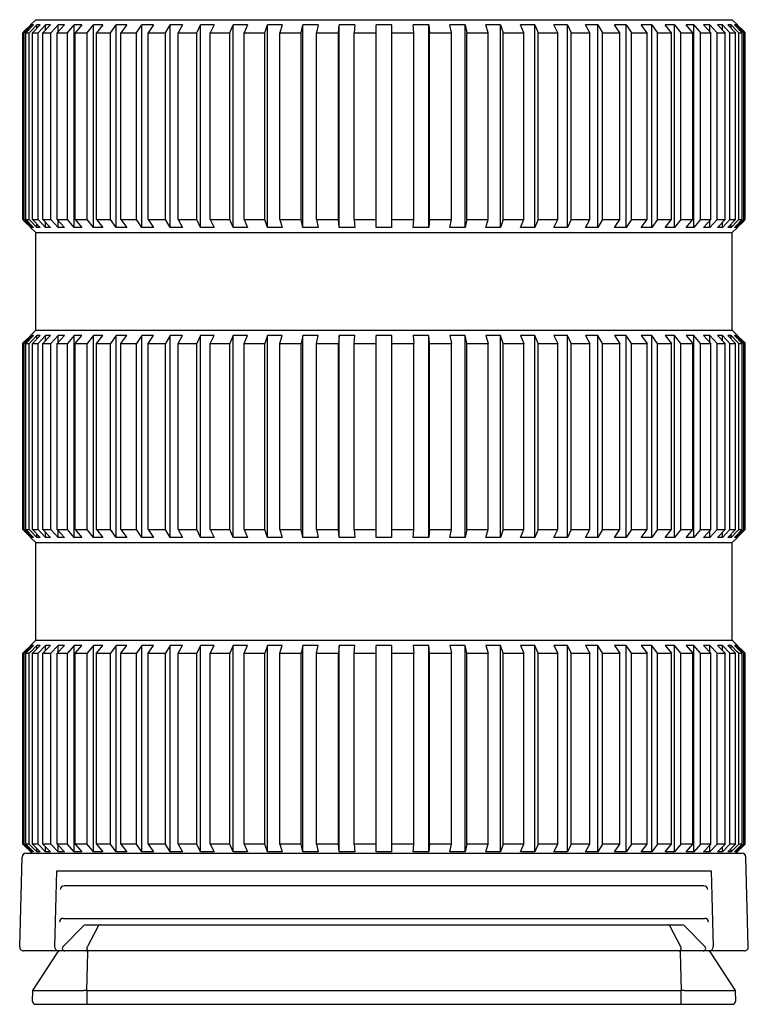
# Model space of a CAD drawing. Header units: millimetres. Extents: x 55 to 506, y 15 to 401.
# Tile 5 of 18: x 92 to 148, y 325 to 401. Entities that reach past the tile are written whole.
import ezdxf

# ---------------------------------------------------------------- set-up
doc = ezdxf.new("R2010")
doc.units = ezdxf.units.MM
doc.header["$LTSCALE"] = 32.67
doc.layers.add('00_COMPONENTS', color=7, linetype='CONTINUOUS')

msp = doc.modelspace()

# ---------------------------------------------------------------- linework, layer by layer
at = {"layer": '00_COMPONENTS', "color": 7}
for p, q in [((93.676, 400.762), (93.276, 400.362)), ((93.676, 400.762), (147.176, 400.762)), ((147.176, 400.762), (147.576, 400.362)), ((93.282, 400.362), (92.789, 399.869)), ((92.871, 399.862), (93.368, 400.362)), ((93.494, 400.362), (92.897, 399.762)), ((93.282, 400.362), (93.276, 400.362)), ((93.286, 399.887), (93.751, 400.362)), ((93.368, 400.236), (93.368, 400.362)), ((93.494, 400.362), (93.368, 400.362)), ((94, 400.362), (93.413, 399.762)), ((93.751, 400.107), (93.751, 400.362)), ((94, 400.362), (93.751, 400.362)), ((93.854, 399.762), (94.425, 400.362)), ((94.796, 400.362), (94.225, 399.762)), ((94.425, 399.972), (94.425, 400.362)), ((94.796, 400.362), (94.425, 400.362)), ((94.837, 399.762), (95.385, 400.362)), ((95.873, 400.362), (95.325, 399.762)), ((95.385, 399.828), (95.385, 400.362)), ((95.873, 400.362), (95.385, 400.362)), ((96.099, 399.762), (96.619, 400.362)), ((96.619, 384.812), (96.619, 400.362)), ((97.219, 400.362), (96.619, 400.362)), ((97.219, 400.362), (96.699, 399.762)), ((97.628, 399.762), (98.113, 400.362)), ((98.113, 384.812), (98.113, 400.362)), ((98.819, 400.362), (98.113, 400.362)), ((98.819, 400.362), (98.333, 399.762)), ((99.407, 399.762), (99.853, 400.362)), ((99.853, 384.812), (99.853, 400.362)), ((100.656, 400.362), (99.853, 400.362)), ((100.656, 400.362), (100.21, 399.762)), ((101.416, 399.762), (101.817, 400.362)), ((101.817, 384.812), (101.817, 400.362)), ((102.709, 400.362), (101.817, 400.362)), ((102.709, 400.362), (102.307, 399.762)), ((103.633, 399.762), (103.986, 400.362)), ((103.986, 384.812), (103.986, 400.362)), ((104.956, 400.362), (103.986, 400.362)), ((104.956, 400.362), (104.604, 399.762)), ((106.034, 399.762), (106.334, 400.362)), ((106.334, 384.812), (106.334, 400.362)), ((107.373, 400.362), (106.334, 400.362)), ((107.373, 400.362), (107.073, 399.762)), ((108.593, 399.762), (108.837, 400.362)), ((108.837, 384.812), (108.837, 400.362)), ((109.933, 400.362), (108.837, 400.362)), ((109.933, 400.362), (109.689, 399.762)), ((111.282, 399.762), (111.467, 400.362)), ((111.467, 384.812), (111.467, 400.362)), ((112.608, 400.362), (111.467, 400.362)), ((112.608, 400.362), (112.423, 399.762)), ((114.07, 399.762), (114.195, 400.362)), ((114.195, 384.812), (114.195, 400.362)), ((115.369, 400.362), (114.195, 400.362)), ((115.369, 400.362), (115.244, 399.762)), ((116.929, 399.762), (116.992, 400.362)), ((116.992, 384.812), (116.992, 400.362)), ((118.185, 400.362), (116.992, 400.362)), ((118.185, 400.362), (118.122, 399.762)), ((119.826, 384.812), (119.826, 400.362)), ((121.026, 400.362), (119.826, 400.362)), ((121.026, 384.812), (121.026, 400.362)), ((123.859, 400.362), (122.666, 400.362)), ((122.729, 399.762), (122.666, 400.362)), ((123.859, 384.812), (123.859, 400.362)), ((123.859, 400.362), (123.922, 399.762)), ((126.656, 400.362), (125.482, 400.362)), ((125.607, 399.762), (125.482, 400.362)), ((126.656, 384.812), (126.656, 400.362)), ((126.656, 400.362), (126.781, 399.762)), ((129.384, 400.362), (128.243, 400.362)), ((128.428, 399.762), (128.243, 400.362)), ((129.384, 384.812), (129.384, 400.362)), ((129.384, 400.362), (129.569, 399.762)), ((132.014, 400.362), (130.918, 400.362)), ((131.162, 399.762), (130.918, 400.362)), ((132.014, 384.812), (132.014, 400.362)), ((132.014, 400.362), (132.258, 399.762)), ((134.517, 400.362), (133.478, 400.362)), ((133.778, 399.762), (133.478, 400.362)), ((134.517, 384.812), (134.517, 400.362)), ((134.517, 400.362), (134.817, 399.762)), ((136.865, 400.362), (135.895, 400.362)), ((136.247, 399.762), (135.895, 400.362)), ((136.865, 384.812), (136.865, 400.362)), ((136.865, 400.362), (137.218, 399.762)), ((139.034, 400.362), (138.142, 400.362)), ((138.544, 399.762), (138.142, 400.362)), ((139.034, 384.812), (139.034, 400.362)), ((139.034, 400.362), (139.435, 399.762)), ((140.998, 400.362), (140.195, 400.362)), ((140.641, 399.762), (140.195, 400.362)), ((140.998, 384.812), (140.998, 400.362)), ((140.998, 400.362), (141.444, 399.762)), ((142.738, 400.362), (142.032, 400.362)), ((142.518, 399.762), (142.032, 400.362)), ((142.738, 384.812), (142.738, 400.362)), ((142.738, 400.362), (143.223, 399.762)), ((144.232, 400.362), (143.632, 400.362)), ((144.152, 399.762), (143.632, 400.362)), ((144.232, 384.812), (144.232, 400.362)), ((144.232, 400.362), (144.752, 399.762)), ((145.466, 400.362), (144.978, 400.362)), ((145.526, 399.762), (144.978, 400.362)), ((145.466, 399.828), (145.466, 400.362)), ((145.466, 400.362), (146.015, 399.762)), ((146.426, 400.362), (146.055, 400.362)), ((146.626, 399.762), (146.055, 400.362)), ((146.426, 399.972), (146.426, 400.362)), ((146.426, 400.362), (146.997, 399.762)), ((147.1, 400.362), (146.851, 400.362)), ((147.438, 399.762), (146.851, 400.362)), ((147.1, 400.107), (147.1, 400.362)), ((147.1, 400.362), (147.565, 399.887)), ((147.483, 400.362), (147.357, 400.362)), ((147.954, 399.762), (147.357, 400.362)), ((147.483, 400.236), (147.483, 400.362)), ((147.483, 400.362), (147.98, 399.862)), ((147.576, 400.362), (147.569, 400.362)), ((148.062, 399.869), (147.569, 400.362)), ((92.789, 399.869), (92.682, 399.762)), ((92.682, 385.412), (92.682, 399.762)), ((92.682, 399.762), (92.771, 399.762)), ((92.771, 399.762), (92.871, 399.862)), ((92.771, 385.412), (92.771, 399.762)), ((92.897, 385.412), (92.897, 399.762)), ((92.897, 399.762), (93.164, 399.762)), ((93.164, 399.762), (93.286, 399.887)), ((93.164, 385.412), (93.164, 399.762)), ((93.413, 385.412), (93.413, 399.762)), ((93.413, 399.762), (93.854, 399.762)), ((93.854, 385.412), (93.854, 399.762)), ((94.225, 385.412), (94.225, 399.762)), ((94.225, 399.762), (94.837, 399.762)), ((94.837, 385.412), (94.837, 399.762)), ((95.325, 385.412), (95.325, 399.762)), ((95.325, 399.762), (96.099, 399.762)), ((96.099, 385.412), (96.099, 399.762)), ((96.699, 385.412), (96.699, 399.762)), ((96.699, 399.762), (97.628, 399.762)), ((97.628, 385.412), (97.628, 399.762)), ((98.333, 385.412), (98.333, 399.762)), ((98.333, 399.762), (99.407, 399.762)), ((99.407, 385.412), (99.407, 399.762)), ((100.21, 385.412), (100.21, 399.762)), ((100.21, 399.762), (101.416, 399.762)), ((101.416, 385.412), (101.416, 399.762)), ((102.307, 385.412), (102.307, 399.762)), ((102.307, 399.762), (103.633, 399.762)), ((103.633, 385.412), (103.633, 399.762)), ((104.604, 385.412), (104.604, 399.762)), ((104.604, 399.762), (106.034, 399.762)), ((106.034, 385.412), (106.034, 399.762)), ((107.073, 385.412), (107.073, 399.762)), ((107.073, 399.762), (108.593, 399.762)), ((108.593, 385.412), (108.593, 399.762)), ((109.689, 385.412), (109.689, 399.762)), ((109.689, 399.762), (111.282, 399.762)), ((111.282, 385.412), (111.282, 399.762)), ((112.423, 385.412), (112.423, 399.762)), ((112.423, 399.762), (114.07, 399.762)), ((114.07, 385.412), (114.07, 399.762)), ((115.244, 385.412), (115.244, 399.762)), ((115.244, 399.762), (116.929, 399.762)), ((116.929, 385.412), (116.929, 399.762)), ((118.122, 385.412), (118.122, 399.762)), ((118.122, 399.762), (119.826, 399.762)), ((121.026, 399.762), (122.729, 399.762)), ((122.729, 385.412), (122.729, 399.762)), ((123.922, 385.412), (123.922, 399.762)), ((123.922, 399.762), (125.607, 399.762)), ((125.607, 385.412), (125.607, 399.762)), ((126.781, 385.412), (126.781, 399.762)), ((126.781, 399.762), (128.428, 399.762)), ((128.428, 385.412), (128.428, 399.762)), ((129.569, 385.412), (129.569, 399.762)), ((129.569, 399.762), (131.162, 399.762)), ((131.162, 385.412), (131.162, 399.762)), ((132.258, 385.412), (132.258, 399.762)), ((132.258, 399.762), (133.778, 399.762)), ((133.778, 385.412), (133.778, 399.762)), ((134.817, 385.412), (134.817, 399.762)), ((134.817, 399.762), (136.247, 399.762)), ((136.247, 385.412), (136.247, 399.762)), ((137.218, 385.412), (137.218, 399.762)), ((137.218, 399.762), (138.544, 399.762)), ((138.544, 385.412), (138.544, 399.762)), ((139.435, 385.412), (139.435, 399.762)), ((139.435, 399.762), (140.641, 399.762)), ((140.641, 385.412), (140.641, 399.762)), ((141.444, 385.412), (141.444, 399.762)), ((141.444, 399.762), (142.518, 399.762)), ((142.518, 385.412), (142.518, 399.762)), ((143.223, 385.412), (143.223, 399.762)), ((143.223, 399.762), (144.152, 399.762)), ((144.152, 385.412), (144.152, 399.762)), ((144.752, 385.412), (144.752, 399.762)), ((144.752, 399.762), (145.526, 399.762)), ((145.526, 385.412), (145.526, 399.762)), ((146.015, 385.412), (146.015, 399.762)), ((146.015, 399.762), (146.626, 399.762)), ((146.626, 385.412), (146.626, 399.762)), ((146.997, 385.412), (146.997, 399.762)), ((146.997, 399.762), (147.438, 399.762)), ((147.438, 385.412), (147.438, 399.762)), ((147.565, 399.887), (147.688, 399.762)), ((147.688, 385.412), (147.688, 399.762)), ((147.688, 399.762), (147.954, 399.762)), ((147.954, 385.412), (147.954, 399.762)), ((147.98, 399.862), (148.08, 399.762)), ((148.169, 399.762), (148.062, 399.869)), ((148.08, 385.412), (148.08, 399.762)), ((148.08, 399.762), (148.169, 399.762)), ((148.169, 385.412), (148.169, 399.762)), ((92.682, 385.412), (92.789, 385.305)), ((92.682, 385.412), (92.771, 385.412)), ((92.871, 385.312), (92.771, 385.412)), ((92.789, 385.305), (93.282, 384.812)), ((93.368, 384.812), (92.871, 385.312)), ((92.897, 385.412), (93.164, 385.412)), ((92.897, 385.412), (93.494, 384.812)), ((93.286, 385.287), (93.164, 385.412)), ((93.676, 384.412), (93.276, 384.812)), ((93.282, 384.812), (93.276, 384.812)), ((93.751, 384.812), (93.286, 385.287)), ((93.368, 384.812), (93.368, 384.938)), ((93.494, 384.812), (93.368, 384.812)), ((93.413, 385.412), (93.854, 385.412)), ((93.413, 385.412), (94, 384.812)), ((93.751, 384.812), (93.751, 385.067)), ((94, 384.812), (93.751, 384.812)), ((94.425, 384.812), (93.854, 385.412)), ((94.225, 385.412), (94.837, 385.412)), ((94.225, 385.412), (94.796, 384.812)), ((94.425, 384.812), (94.425, 385.202)), ((94.796, 384.812), (94.425, 384.812)), ((95.385, 384.812), (94.837, 385.412)), ((95.325, 385.412), (96.099, 385.412)), ((95.325, 385.412), (95.873, 384.812)), ((95.385, 384.812), (95.385, 385.346)), ((95.873, 384.812), (95.385, 384.812)), ((96.619, 384.812), (96.099, 385.412)), ((97.219, 384.812), (96.619, 384.812)), ((96.699, 385.412), (97.628, 385.412)), ((96.699, 385.412), (97.219, 384.812)), ((98.113, 384.812), (97.628, 385.412)), ((98.819, 384.812), (98.113, 384.812)), ((98.333, 385.412), (99.407, 385.412)), ((98.333, 385.412), (98.819, 384.812)), ((99.853, 384.812), (99.407, 385.412)), ((100.656, 384.812), (99.853, 384.812)), ((100.21, 385.412), (101.416, 385.412)), ((100.21, 385.412), (100.656, 384.812)), ((101.817, 384.812), (101.416, 385.412)), ((102.709, 384.812), (101.817, 384.812)), ((102.307, 385.412), (103.633, 385.412)), ((102.307, 385.412), (102.709, 384.812)), ((103.986, 384.812), (103.633, 385.412)), ((104.956, 384.812), (103.986, 384.812)), ((104.604, 385.412), (106.034, 385.412)), ((104.604, 385.412), (104.956, 384.812)), ((106.334, 384.812), (106.034, 385.412)), ((107.373, 384.812), (106.334, 384.812)), ((107.073, 385.412), (108.593, 385.412)), ((107.073, 385.412), (107.373, 384.812)), ((108.837, 384.812), (108.593, 385.412)), ((109.933, 384.812), (108.837, 384.812)), ((109.689, 385.412), (111.282, 385.412)), ((109.689, 385.412), (109.933, 384.812)), ((111.467, 384.812), (111.282, 385.412)), ((112.608, 384.812), (111.467, 384.812)), ((112.423, 385.412), (114.07, 385.412)), ((112.423, 385.412), (112.608, 384.812)), ((114.195, 384.812), (114.07, 385.412)), ((115.369, 384.812), (114.195, 384.812)), ((115.244, 385.412), (116.929, 385.412)), ((115.244, 385.412), (115.369, 384.812)), ((116.992, 384.812), (116.929, 385.412)), ((118.185, 384.812), (116.992, 384.812)), ((118.122, 385.412), (119.826, 385.412)), ((118.122, 385.412), (118.185, 384.812)), ((121.026, 384.812), (119.826, 384.812)), ((121.026, 385.412), (122.729, 385.412)), ((122.666, 384.812), (122.729, 385.412)), ((123.859, 384.812), (122.666, 384.812)), ((123.922, 385.412), (123.859, 384.812)), ((123.922, 385.412), (125.607, 385.412)), ((125.482, 384.812), (125.607, 385.412)), ((126.656, 384.812), (125.482, 384.812)), ((126.781, 385.412), (126.656, 384.812)), ((126.781, 385.412), (128.428, 385.412)), ((128.243, 384.812), (128.428, 385.412)), ((129.384, 384.812), (128.243, 384.812)), ((129.569, 385.412), (129.384, 384.812)), ((129.569, 385.412), (131.162, 385.412)), ((130.918, 384.812), (131.162, 385.412)), ((132.014, 384.812), (130.918, 384.812)), ((132.258, 385.412), (132.014, 384.812)), ((132.258, 385.412), (133.778, 385.412)), ((133.478, 384.812), (133.778, 385.412)), ((134.517, 384.812), (133.478, 384.812)), ((134.817, 385.412), (134.517, 384.812)), ((134.817, 385.412), (136.247, 385.412)), ((135.895, 384.812), (136.247, 385.412)), ((136.865, 384.812), (135.895, 384.812)), ((137.218, 385.412), (136.865, 384.812)), ((137.218, 385.412), (138.544, 385.412)), ((138.142, 384.812), (138.544, 385.412)), ((139.034, 384.812), (138.142, 384.812)), ((139.435, 385.412), (139.034, 384.812)), ((139.435, 385.412), (140.641, 385.412)), ((140.195, 384.812), (140.641, 385.412)), ((140.998, 384.812), (140.195, 384.812)), ((141.444, 385.412), (140.998, 384.812)), ((141.444, 385.412), (142.518, 385.412)), ((142.032, 384.812), (142.518, 385.412)), ((142.738, 384.812), (142.032, 384.812)), ((143.223, 385.412), (142.738, 384.812)), ((143.223, 385.412), (144.152, 385.412)), ((143.632, 384.812), (144.152, 385.412)), ((144.232, 384.812), (143.632, 384.812)), ((144.752, 385.412), (144.232, 384.812)), ((144.752, 385.412), (145.526, 385.412)), ((144.978, 384.812), (145.526, 385.412)), ((145.466, 384.812), (144.978, 384.812)), ((146.015, 385.412), (145.466, 384.812)), ((145.466, 384.812), (145.466, 385.346)), ((146.015, 385.412), (146.626, 385.412)), ((146.055, 384.812), (146.626, 385.412)), ((146.426, 384.812), (146.055, 384.812)), ((146.997, 385.412), (146.426, 384.812)), ((146.426, 384.812), (146.426, 385.202)), ((146.851, 384.812), (147.438, 385.412)), ((147.1, 384.812), (146.851, 384.812)), ((146.997, 385.412), (147.438, 385.412)), ((147.565, 385.287), (147.1, 384.812)), ((147.1, 384.812), (147.1, 385.067)), ((147.176, 384.412), (147.576, 384.812)), ((147.357, 384.812), (147.954, 385.412)), ((147.483, 384.812), (147.357, 384.812)), ((147.98, 385.312), (147.483, 384.812)), ((147.483, 384.812), (147.483, 384.938)), ((147.688, 385.412), (147.565, 385.287)), ((147.569, 384.812), (148.062, 385.305)), ((147.576, 384.812), (147.569, 384.812)), ((147.688, 385.412), (147.954, 385.412)), ((148.08, 385.412), (147.98, 385.312)), ((148.062, 385.305), (148.169, 385.412)), ((148.08, 385.412), (148.169, 385.412)), ((93.676, 376.912), (93.676, 384.412)), ((93.676, 384.412), (147.176, 384.412)), ((147.176, 376.912), (147.176, 384.412)), ((92.789, 376.019), (93.282, 376.512)), ((93.368, 376.512), (92.871, 376.012)), ((92.897, 375.912), (93.494, 376.512)), ((93.276, 376.512), (93.676, 376.912)), ((93.282, 376.512), (93.276, 376.512)), ((93.751, 376.512), (93.286, 376.037)), ((93.368, 376.386), (93.368, 376.512)), ((93.494, 376.512), (93.368, 376.512)), ((93.413, 375.912), (94, 376.512)), ((93.676, 376.912), (147.176, 376.912)), ((93.751, 376.257), (93.751, 376.512)), ((94, 376.512), (93.751, 376.512)), ((94.425, 376.512), (93.854, 375.912)), ((94.225, 375.912), (94.796, 376.512)), ((94.425, 376.122), (94.425, 376.512)), ((94.796, 376.512), (94.425, 376.512)), ((95.385, 376.512), (94.837, 375.912)), ((95.325, 375.912), (95.873, 376.512)), ((95.385, 375.978), (95.385, 376.512)), ((95.873, 376.512), (95.385, 376.512)), ((96.619, 376.512), (96.099, 375.912)), ((96.619, 361.012), (96.619, 376.512)), ((97.219, 376.512), (96.619, 376.512)), ((96.699, 375.912), (97.219, 376.512)), ((98.113, 376.512), (97.628, 375.912)), ((98.113, 361.012), (98.113, 376.512)), ((98.819, 376.512), (98.113, 376.512)), ((98.333, 375.912), (98.819, 376.512)), ((99.853, 376.512), (99.407, 375.912)), ((99.853, 361.012), (99.853, 376.512)), ((100.656, 376.512), (99.853, 376.512)), ((100.21, 375.912), (100.656, 376.512)), ((101.817, 376.512), (101.416, 375.912)), ((101.817, 361.012), (101.817, 376.512)), ((102.709, 376.512), (101.817, 376.512)), ((102.307, 375.912), (102.709, 376.512)), ((103.986, 376.512), (103.633, 375.912)), ((103.986, 361.012), (103.986, 376.512)), ((104.956, 376.512), (103.986, 376.512)), ((104.604, 375.912), (104.956, 376.512)), ((106.334, 376.512), (106.034, 375.912)), ((106.334, 361.012), (106.334, 376.512)), ((107.373, 376.512), (106.334, 376.512)), ((107.073, 375.912), (107.373, 376.512)), ((108.837, 376.512), (108.593, 375.912)), ((108.837, 361.012), (108.837, 376.512)), ((109.933, 376.512), (108.837, 376.512)), ((109.689, 375.912), (109.933, 376.512)), ((111.467, 376.512), (111.282, 375.912)), ((111.467, 361.012), (111.467, 376.512)), ((112.608, 376.512), (111.467, 376.512)), ((112.423, 375.912), (112.608, 376.512)), ((114.195, 376.512), (114.07, 375.912)), ((114.195, 361.012), (114.195, 376.512)), ((115.369, 376.512), (114.195, 376.512)), ((115.244, 375.912), (115.369, 376.512)), ((116.992, 376.512), (116.929, 375.912)), ((116.992, 361.012), (116.992, 376.512)), ((118.185, 376.512), (116.992, 376.512)), ((118.122, 375.912), (118.185, 376.512)), ((119.826, 361.012), (119.826, 376.512)), ((121.026, 376.512), (119.826, 376.512)), ((121.026, 361.012), (121.026, 376.512)), ((123.859, 376.512), (122.666, 376.512)), ((122.666, 376.512), (122.729, 375.912)), ((123.859, 361.012), (123.859, 376.512)), ((123.922, 375.912), (123.859, 376.512)), ((126.656, 376.512), (125.482, 376.512)), ((125.482, 376.512), (125.607, 375.912)), ((126.656, 361.012), (126.656, 376.512)), ((126.781, 375.912), (126.656, 376.512)), ((129.384, 376.512), (128.243, 376.512)), ((128.243, 376.512), (128.428, 375.912)), ((129.384, 361.012), (129.384, 376.512)), ((129.569, 375.912), (129.384, 376.512)), ((132.014, 376.512), (130.918, 376.512)), ((130.918, 376.512), (131.162, 375.912)), ((132.014, 361.012), (132.014, 376.512)), ((132.258, 375.912), (132.014, 376.512)), ((134.517, 376.512), (133.478, 376.512)), ((133.478, 376.512), (133.778, 375.912)), ((134.517, 361.012), (134.517, 376.512)), ((134.817, 375.912), (134.517, 376.512)), ((136.865, 376.512), (135.895, 376.512)), ((135.895, 376.512), (136.247, 375.912)), ((136.865, 361.012), (136.865, 376.512)), ((137.218, 375.912), (136.865, 376.512)), ((139.034, 376.512), (138.142, 376.512)), ((138.142, 376.512), (138.544, 375.912)), ((139.034, 361.012), (139.034, 376.512)), ((139.435, 375.912), (139.034, 376.512)), ((140.998, 376.512), (140.195, 376.512)), ((140.195, 376.512), (140.641, 375.912)), ((140.998, 361.012), (140.998, 376.512)), ((141.444, 375.912), (140.998, 376.512)), ((142.738, 376.512), (142.032, 376.512)), ((142.032, 376.512), (142.518, 375.912)), ((142.738, 361.012), (142.738, 376.512)), ((143.223, 375.912), (142.738, 376.512)), ((144.232, 376.512), (143.632, 376.512)), ((143.632, 376.512), (144.152, 375.912)), ((144.232, 361.012), (144.232, 376.512)), ((144.752, 375.912), (144.232, 376.512)), ((145.466, 376.512), (144.978, 376.512)), ((144.978, 376.512), (145.526, 375.912)), ((145.466, 375.978), (145.466, 376.512)), ((146.015, 375.912), (145.466, 376.512)), ((146.426, 376.512), (146.055, 376.512)), ((146.055, 376.512), (146.626, 375.912)), ((146.426, 376.122), (146.426, 376.512)), ((146.997, 375.912), (146.426, 376.512)), ((147.1, 376.512), (146.851, 376.512)), ((146.851, 376.512), (147.438, 375.912)), ((147.1, 376.257), (147.1, 376.512)), ((147.565, 376.037), (147.1, 376.512)), ((147.576, 376.512), (147.176, 376.912)), ((147.483, 376.512), (147.357, 376.512)), ((147.357, 376.512), (147.954, 375.912)), ((147.483, 376.386), (147.483, 376.512)), ((147.98, 376.012), (147.483, 376.512)), ((147.576, 376.512), (147.569, 376.512)), ((147.569, 376.512), (148.062, 376.019)), ((92.682, 375.912), (92.789, 376.019)), ((92.682, 361.612), (92.682, 375.912)), ((92.682, 375.912), (92.771, 375.912)), ((92.871, 376.012), (92.771, 375.912)), ((92.771, 361.612), (92.771, 375.912)), ((92.897, 361.612), (92.897, 375.912)), ((92.897, 375.912), (93.164, 375.912)), ((93.286, 376.037), (93.164, 375.912)), ((93.164, 361.612), (93.164, 375.912)), ((93.413, 361.612), (93.413, 375.912)), ((93.413, 375.912), (93.854, 375.912)), ((93.854, 361.612), (93.854, 375.912)), ((94.225, 361.612), (94.225, 375.912)), ((94.225, 375.912), (94.837, 375.912)), ((94.837, 361.612), (94.837, 375.912)), ((95.325, 361.612), (95.325, 375.912)), ((95.325, 375.912), (96.099, 375.912)), ((96.099, 361.612), (96.099, 375.912)), ((96.699, 361.612), (96.699, 375.912)), ((96.699, 375.912), (97.628, 375.912)), ((97.628, 361.612), (97.628, 375.912)), ((98.333, 361.612), (98.333, 375.912)), ((98.333, 375.912), (99.407, 375.912)), ((99.407, 361.612), (99.407, 375.912)), ((100.21, 361.612), (100.21, 375.912)), ((100.21, 375.912), (101.416, 375.912)), ((101.416, 361.612), (101.416, 375.912)), ((102.307, 361.612), (102.307, 375.912)), ((102.307, 375.912), (103.633, 375.912)), ((103.633, 361.612), (103.633, 375.912)), ((104.604, 361.612), (104.604, 375.912)), ((104.604, 375.912), (106.034, 375.912)), ((106.034, 361.612), (106.034, 375.912)), ((107.073, 361.612), (107.073, 375.912)), ((107.073, 375.912), (108.593, 375.912)), ((108.593, 361.612), (108.593, 375.912)), ((109.689, 361.612), (109.689, 375.912)), ((109.689, 375.912), (111.282, 375.912)), ((111.282, 361.612), (111.282, 375.912)), ((112.423, 361.612), (112.423, 375.912)), ((112.423, 375.912), (114.07, 375.912)), ((114.07, 361.612), (114.07, 375.912)), ((115.244, 361.612), (115.244, 375.912)), ((115.244, 375.912), (116.929, 375.912)), ((116.929, 361.612), (116.929, 375.912)), ((118.122, 361.612), (118.122, 375.912)), ((118.122, 375.912), (119.826, 375.912)), ((121.026, 375.912), (122.729, 375.912)), ((122.729, 361.612), (122.729, 375.912)), ((123.922, 361.612), (123.922, 375.912)), ((123.922, 375.912), (125.607, 375.912)), ((125.607, 361.612), (125.607, 375.912)), ((126.781, 361.612), (126.781, 375.912)), ((126.781, 375.912), (128.428, 375.912)), ((128.428, 361.612), (128.428, 375.912)), ((129.569, 361.612), (129.569, 375.912)), ((129.569, 375.912), (131.162, 375.912)), ((131.162, 361.612), (131.162, 375.912)), ((132.258, 361.612), (132.258, 375.912)), ((132.258, 375.912), (133.778, 375.912)), ((133.778, 361.612), (133.778, 375.912)), ((134.817, 375.912), (136.247, 375.912)), ((134.817, 361.612), (134.817, 375.912)), ((136.247, 361.612), (136.247, 375.912)), ((137.218, 375.912), (138.544, 375.912)), ((137.218, 361.612), (137.218, 375.912)), ((138.544, 361.612), (138.544, 375.912)), ((139.435, 375.912), (140.641, 375.912)), ((139.435, 361.612), (139.435, 375.912)), ((140.641, 361.612), (140.641, 375.912)), ((141.444, 375.912), (142.518, 375.912)), ((141.444, 361.612), (141.444, 375.912)), ((142.518, 361.612), (142.518, 375.912)), ((143.223, 375.912), (144.152, 375.912)), ((143.223, 361.612), (143.223, 375.912)), ((144.152, 361.612), (144.152, 375.912)), ((144.752, 375.912), (145.526, 375.912)), ((144.752, 361.612), (144.752, 375.912)), ((145.526, 361.612), (145.526, 375.912)), ((146.015, 375.912), (146.626, 375.912)), ((146.015, 361.612), (146.015, 375.912)), ((146.626, 361.612), (146.626, 375.912)), ((146.997, 375.912), (147.438, 375.912)), ((146.997, 361.612), (146.997, 375.912)), ((147.438, 361.612), (147.438, 375.912)), ((147.688, 375.912), (147.565, 376.037)), ((147.688, 375.912), (147.954, 375.912)), ((147.688, 361.612), (147.688, 375.912)), ((147.954, 361.612), (147.954, 375.912)), ((148.08, 375.912), (147.98, 376.012)), ((148.062, 376.019), (148.169, 375.912)), ((148.08, 375.912), (148.169, 375.912)), ((148.08, 361.612), (148.08, 375.912)), ((148.169, 361.612), (148.169, 375.912)), ((92.682, 361.612), (92.789, 361.505)), ((92.682, 361.612), (92.771, 361.612)), ((92.871, 361.512), (92.771, 361.612)), ((92.789, 361.505), (93.282, 361.012)), ((93.368, 361.012), (92.871, 361.512)), ((92.897, 361.612), (93.164, 361.612)), ((92.897, 361.612), (93.494, 361.012)), ((93.286, 361.487), (93.164, 361.612)), ((93.751, 361.012), (93.286, 361.487)), ((93.413, 361.612), (93.854, 361.612)), ((93.413, 361.612), (94, 361.012)), ((94.425, 361.012), (93.854, 361.612)), ((94.225, 361.612), (94.837, 361.612)), ((94.225, 361.612), (94.796, 361.012)), ((94.425, 361.012), (94.425, 361.402)), ((95.385, 361.012), (94.837, 361.612)), ((95.325, 361.612), (96.099, 361.612)), ((95.325, 361.612), (95.873, 361.012)), ((95.385, 361.012), (95.385, 361.546)), ((96.619, 361.012), (96.099, 361.612)), ((96.699, 361.612), (97.628, 361.612)), ((96.699, 361.612), (97.219, 361.012)), ((98.113, 361.012), (97.628, 361.612)), ((98.333, 361.612), (99.407, 361.612)), ((98.333, 361.612), (98.819, 361.012)), ((99.853, 361.012), (99.407, 361.612)), ((100.21, 361.612), (101.416, 361.612)), ((100.21, 361.612), (100.656, 361.012)), ((101.817, 361.012), (101.416, 361.612)), ((102.307, 361.612), (103.633, 361.612)), ((102.307, 361.612), (102.709, 361.012)), ((103.986, 361.012), (103.633, 361.612)), ((104.604, 361.612), (106.034, 361.612)), ((104.604, 361.612), (104.956, 361.012)), ((106.334, 361.012), (106.034, 361.612)), ((107.073, 361.612), (108.593, 361.612)), ((107.073, 361.612), (107.373, 361.012)), ((108.837, 361.012), (108.593, 361.612)), ((109.689, 361.612), (111.282, 361.612)), ((109.689, 361.612), (109.933, 361.012)), ((111.467, 361.012), (111.282, 361.612)), ((112.423, 361.612), (114.07, 361.612)), ((112.423, 361.612), (112.608, 361.012)), ((114.195, 361.012), (114.07, 361.612)), ((115.244, 361.612), (116.929, 361.612)), ((115.244, 361.612), (115.369, 361.012)), ((116.992, 361.012), (116.929, 361.612)), ((118.122, 361.612), (119.826, 361.612)), ((118.122, 361.612), (118.185, 361.012)), ((121.026, 361.612), (122.729, 361.612)), ((122.666, 361.012), (122.729, 361.612)), ((123.922, 361.612), (123.859, 361.012)), ((123.922, 361.612), (125.607, 361.612)), ((125.482, 361.012), (125.607, 361.612)), ((126.781, 361.612), (126.656, 361.012)), ((126.781, 361.612), (128.428, 361.612)), ((128.243, 361.012), (128.428, 361.612)), ((129.569, 361.612), (129.384, 361.012)), ((129.569, 361.612), (131.162, 361.612)), ((130.918, 361.012), (131.162, 361.612)), ((132.258, 361.612), (132.014, 361.012)), ((132.258, 361.612), (133.778, 361.612)), ((133.478, 361.012), (133.778, 361.612)), ((134.817, 361.612), (134.517, 361.012)), ((134.817, 361.612), (136.247, 361.612)), ((135.895, 361.012), (136.247, 361.612)), ((137.218, 361.612), (136.865, 361.012)), ((137.218, 361.612), (138.544, 361.612)), ((138.142, 361.012), (138.544, 361.612)), ((139.435, 361.612), (139.034, 361.012)), ((139.435, 361.612), (140.641, 361.612)), ((140.195, 361.012), (140.641, 361.612)), ((141.444, 361.612), (140.998, 361.012)), ((141.444, 361.612), (142.518, 361.612)), ((142.032, 361.012), (142.518, 361.612)), ((143.223, 361.612), (142.738, 361.012)), ((143.223, 361.612), (144.152, 361.612)), ((143.632, 361.012), (144.152, 361.612)), ((144.752, 361.612), (144.232, 361.012)), ((144.752, 361.612), (145.526, 361.612)), ((144.978, 361.012), (145.526, 361.612)), ((146.015, 361.612), (145.466, 361.012)), ((145.466, 361.012), (145.466, 361.546)), ((146.015, 361.612), (146.626, 361.612)), ((146.055, 361.012), (146.626, 361.612)), ((146.997, 361.612), (146.426, 361.012)), ((146.426, 361.012), (146.426, 361.402)), ((146.851, 361.012), (147.438, 361.612)), ((146.997, 361.612), (147.438, 361.612)), ((147.565, 361.487), (147.1, 361.012)), ((147.357, 361.012), (147.954, 361.612)), ((147.98, 361.512), (147.483, 361.012)), ((147.688, 361.612), (147.565, 361.487)), ((147.569, 361.012), (148.062, 361.505)), ((147.688, 361.612), (147.954, 361.612)), ((148.08, 361.612), (147.98, 361.512)), ((148.062, 361.505), (148.169, 361.612)), ((148.08, 361.612), (148.169, 361.612)), ((93.676, 360.612), (93.276, 361.012)), ((93.282, 361.012), (93.276, 361.012)), ((93.368, 361.012), (93.368, 361.138)), ((93.494, 361.012), (93.368, 361.012)), ((93.751, 361.012), (93.751, 361.267)), ((94, 361.012), (93.751, 361.012)), ((94.796, 361.012), (94.425, 361.012)), ((95.873, 361.012), (95.385, 361.012)), ((97.219, 361.012), (96.619, 361.012)), ((98.819, 361.012), (98.113, 361.012)), ((100.656, 361.012), (99.853, 361.012)), ((102.709, 361.012), (101.817, 361.012)), ((104.956, 361.012), (103.986, 361.012)), ((107.373, 361.012), (106.334, 361.012)), ((109.933, 361.012), (108.837, 361.012)), ((112.608, 361.012), (111.467, 361.012)), ((115.369, 361.012), (114.195, 361.012)), ((118.185, 361.012), (116.992, 361.012)), ((121.026, 361.012), (119.826, 361.012)), ((123.859, 361.012), (122.666, 361.012)), ((126.656, 361.012), (125.482, 361.012)), ((129.384, 361.012), (128.243, 361.012)), ((132.014, 361.012), (130.918, 361.012)), ((134.517, 361.012), (133.478, 361.012)), ((136.865, 361.012), (135.895, 361.012)), ((139.034, 361.012), (138.142, 361.012)), ((140.998, 361.012), (140.195, 361.012)), ((142.738, 361.012), (142.032, 361.012)), ((144.232, 361.012), (143.632, 361.012)), ((145.466, 361.012), (144.978, 361.012)), ((146.426, 361.012), (146.055, 361.012)), ((147.1, 361.012), (146.851, 361.012)), ((147.1, 361.012), (147.1, 361.267)), ((147.176, 360.612), (147.576, 361.012)), ((147.483, 361.012), (147.357, 361.012)), ((147.483, 361.012), (147.483, 361.138)), ((147.576, 361.012), (147.569, 361.012)), ((93.676, 353.112), (93.676, 360.612)), ((93.676, 360.612), (147.176, 360.612)), ((147.176, 353.112), (147.176, 360.612)), ((93.276, 352.712), (93.676, 353.112)), ((93.676, 353.112), (147.176, 353.112)), ((147.576, 352.712), (147.176, 353.112)), ((92.789, 352.219), (93.282, 352.712)), ((93.368, 352.712), (92.871, 352.212)), ((92.897, 352.112), (93.494, 352.712)), ((93.282, 352.712), (93.276, 352.712)), ((93.751, 352.712), (93.286, 352.237)), ((93.368, 352.586), (93.368, 352.712)), ((93.494, 352.712), (93.368, 352.712)), ((93.413, 352.112), (94, 352.712)), ((93.751, 352.457), (93.751, 352.712)), ((94, 352.712), (93.751, 352.712)), ((94.425, 352.712), (93.854, 352.112)), ((94.225, 352.112), (94.796, 352.712)), ((94.425, 352.322), (94.425, 352.712)), ((94.796, 352.712), (94.425, 352.712)), ((95.385, 352.712), (94.837, 352.112)), ((95.325, 352.112), (95.873, 352.712)), ((95.385, 352.178), (95.385, 352.712)), ((95.873, 352.712), (95.385, 352.712)), ((96.619, 352.712), (96.099, 352.112)), ((96.619, 336.862), (96.619, 352.712)), ((97.219, 352.712), (96.619, 352.712)), ((96.699, 352.112), (97.219, 352.712)), ((98.113, 352.712), (97.628, 352.112)), ((98.113, 336.862), (98.113, 352.712)), ((98.819, 352.712), (98.113, 352.712)), ((98.333, 352.112), (98.819, 352.712)), ((99.853, 352.712), (99.407, 352.112)), ((99.853, 336.862), (99.853, 352.712)), ((100.656, 352.712), (99.853, 352.712)), ((100.21, 352.112), (100.656, 352.712)), ((101.817, 352.712), (101.416, 352.112)), ((101.817, 336.862), (101.817, 352.712)), ((102.709, 352.712), (101.817, 352.712)), ((102.307, 352.112), (102.709, 352.712)), ((103.986, 352.712), (103.633, 352.112)), ((103.986, 336.862), (103.986, 352.712)), ((104.956, 352.712), (103.986, 352.712)), ((104.604, 352.112), (104.956, 352.712)), ((106.334, 352.712), (106.034, 352.112)), ((106.334, 336.862), (106.334, 352.712)), ((107.373, 352.712), (106.334, 352.712)), ((107.073, 352.112), (107.373, 352.712)), ((108.837, 352.712), (108.593, 352.112)), ((108.837, 336.862), (108.837, 352.712)), ((109.933, 352.712), (108.837, 352.712)), ((109.689, 352.112), (109.933, 352.712)), ((111.467, 352.712), (111.282, 352.112)), ((112.608, 352.712), (111.467, 352.712)), ((111.467, 336.862), (111.467, 352.712)), ((112.423, 352.112), (112.608, 352.712)), ((114.195, 352.712), (114.07, 352.112)), ((115.369, 352.712), (114.195, 352.712)), ((114.195, 336.862), (114.195, 352.712)), ((115.244, 352.112), (115.369, 352.712)), ((116.992, 352.712), (116.929, 352.112)), ((118.185, 352.712), (116.992, 352.712)), ((116.992, 336.862), (116.992, 352.712)), ((118.122, 352.112), (118.185, 352.712)), ((121.026, 352.712), (119.826, 352.712)), ((119.826, 336.862), (119.826, 352.712)), ((121.026, 336.862), (121.026, 352.712)), ((123.859, 352.712), (122.666, 352.712)), ((122.666, 352.712), (122.729, 352.112)), ((123.859, 336.862), (123.859, 352.712)), ((123.922, 352.112), (123.859, 352.712)), ((126.656, 352.712), (125.482, 352.712)), ((125.482, 352.712), (125.607, 352.112)), ((126.656, 336.862), (126.656, 352.712)), ((126.781, 352.112), (126.656, 352.712)), ((129.384, 352.712), (128.243, 352.712)), ((128.243, 352.712), (128.428, 352.112)), ((129.384, 336.862), (129.384, 352.712)), ((129.569, 352.112), (129.384, 352.712)), ((132.014, 352.712), (130.918, 352.712)), ((130.918, 352.712), (131.162, 352.112)), ((132.014, 336.862), (132.014, 352.712)), ((132.258, 352.112), (132.014, 352.712)), ((134.517, 352.712), (133.478, 352.712)), ((133.478, 352.712), (133.778, 352.112)), ((134.517, 336.862), (134.517, 352.712)), ((134.817, 352.112), (134.517, 352.712)), ((136.865, 352.712), (135.895, 352.712)), ((135.895, 352.712), (136.247, 352.112)), ((136.865, 336.862), (136.865, 352.712)), ((137.218, 352.112), (136.865, 352.712)), ((139.034, 352.712), (138.142, 352.712)), ((138.142, 352.712), (138.544, 352.112)), ((139.034, 336.862), (139.034, 352.712)), ((139.435, 352.112), (139.034, 352.712)), ((140.998, 352.712), (140.195, 352.712)), ((140.195, 352.712), (140.641, 352.112)), ((140.998, 336.862), (140.998, 352.712)), ((141.444, 352.112), (140.998, 352.712)), ((142.738, 352.712), (142.032, 352.712)), ((142.032, 352.712), (142.518, 352.112)), ((142.738, 336.862), (142.738, 352.712)), ((143.223, 352.112), (142.738, 352.712)), ((144.232, 352.712), (143.632, 352.712)), ((143.632, 352.712), (144.152, 352.112)), ((144.232, 336.862), (144.232, 352.712)), ((144.752, 352.112), (144.232, 352.712)), ((145.466, 352.712), (144.978, 352.712)), ((144.978, 352.712), (145.526, 352.112)), ((145.466, 352.178), (145.466, 352.712)), ((146.015, 352.112), (145.466, 352.712)), ((146.426, 352.712), (146.055, 352.712)), ((146.055, 352.712), (146.626, 352.112)), ((146.426, 352.322), (146.426, 352.712)), ((146.997, 352.112), (146.426, 352.712)), ((147.1, 352.712), (146.851, 352.712)), ((146.851, 352.712), (147.438, 352.112)), ((147.1, 352.457), (147.1, 352.712)), ((147.565, 352.237), (147.1, 352.712)), ((147.483, 352.712), (147.357, 352.712)), ((147.357, 352.712), (147.954, 352.112)), ((147.483, 352.586), (147.483, 352.712)), ((147.98, 352.212), (147.483, 352.712)), ((147.576, 352.712), (147.569, 352.712)), ((147.569, 352.712), (148.062, 352.219)), ((92.682, 352.112), (92.789, 352.219)), ((92.682, 337.462), (92.682, 352.112)), ((92.682, 352.112), (92.771, 352.112)), ((92.871, 352.212), (92.771, 352.112)), ((92.771, 337.462), (92.771, 352.112)), ((92.897, 337.462), (92.897, 352.112)), ((92.897, 352.112), (93.164, 352.112)), ((93.286, 352.237), (93.164, 352.112)), ((93.164, 337.462), (93.164, 352.112)), ((93.413, 337.462), (93.413, 352.112)), ((93.413, 352.112), (93.854, 352.112)), ((93.854, 337.462), (93.854, 352.112)), ((94.225, 337.462), (94.225, 352.112)), ((94.225, 352.112), (94.837, 352.112)), ((94.837, 337.462), (94.837, 352.112)), ((95.325, 337.462), (95.325, 352.112)), ((95.325, 352.112), (96.099, 352.112)), ((96.099, 337.462), (96.099, 352.112)), ((96.699, 337.462), (96.699, 352.112)), ((96.699, 352.112), (97.628, 352.112)), ((97.628, 337.462), (97.628, 352.112)), ((98.333, 337.462), (98.333, 352.112)), ((98.333, 352.112), (99.407, 352.112)), ((99.407, 337.462), (99.407, 352.112)), ((100.21, 337.462), (100.21, 352.112)), ((100.21, 352.112), (101.416, 352.112)), ((101.416, 337.462), (101.416, 352.112)), ((102.307, 337.462), (102.307, 352.112)), ((102.307, 352.112), (103.633, 352.112)), ((103.633, 337.462), (103.633, 352.112)), ((104.604, 337.462), (104.604, 352.112)), ((104.604, 352.112), (106.034, 352.112)), ((106.034, 337.462), (106.034, 352.112)), ((107.073, 337.462), (107.073, 352.112)), ((107.073, 352.112), (108.593, 352.112)), ((108.593, 337.462), (108.593, 352.112)), ((109.689, 337.462), (109.689, 352.112)), ((109.689, 352.112), (111.282, 352.112)), ((111.282, 337.462), (111.282, 352.112)), ((112.423, 352.112), (114.07, 352.112)), ((112.423, 337.462), (112.423, 352.112)), ((114.07, 337.462), (114.07, 352.112)), ((115.244, 352.112), (116.929, 352.112)), ((115.244, 337.462), (115.244, 352.112)), ((116.929, 337.462), (116.929, 352.112)), ((118.122, 352.112), (119.826, 352.112)), ((118.122, 337.462), (118.122, 352.112)), ((121.026, 352.112), (122.729, 352.112)), ((122.729, 337.462), (122.729, 352.112)), ((123.922, 352.112), (125.607, 352.112)), ((123.922, 337.462), (123.922, 352.112)), ((125.607, 337.462), (125.607, 352.112)), ((126.781, 352.112), (128.428, 352.112)), ((126.781, 337.462), (126.781, 352.112)), ((128.428, 337.462), (128.428, 352.112)), ((129.569, 352.112), (131.162, 352.112)), ((129.569, 337.462), (129.569, 352.112)), ((131.162, 337.462), (131.162, 352.112)), ((132.258, 352.112), (133.778, 352.112)), ((132.258, 337.462), (132.258, 352.112)), ((133.778, 337.462), (133.778, 352.112)), ((134.817, 352.112), (136.247, 352.112)), ((134.817, 337.462), (134.817, 352.112)), ((136.247, 337.462), (136.247, 352.112)), ((137.218, 352.112), (138.544, 352.112)), ((137.218, 337.462), (137.218, 352.112)), ((138.544, 337.462), (138.544, 352.112)), ((139.435, 352.112), (140.641, 352.112)), ((139.435, 337.462), (139.435, 352.112)), ((140.641, 337.462), (140.641, 352.112)), ((141.444, 352.112), (142.518, 352.112)), ((141.444, 337.462), (141.444, 352.112)), ((142.518, 337.462), (142.518, 352.112)), ((143.223, 352.112), (144.152, 352.112)), ((143.223, 337.462), (143.223, 352.112)), ((144.152, 337.462), (144.152, 352.112)), ((144.752, 352.112), (145.526, 352.112)), ((144.752, 337.462), (144.752, 352.112)), ((145.526, 337.462), (145.526, 352.112)), ((146.015, 352.112), (146.626, 352.112)), ((146.015, 337.462), (146.015, 352.112)), ((146.626, 337.462), (146.626, 352.112)), ((146.997, 352.112), (147.438, 352.112)), ((146.997, 337.462), (146.997, 352.112)), ((147.438, 337.462), (147.438, 352.112)), ((147.688, 352.112), (147.565, 352.237)), ((147.688, 352.112), (147.954, 352.112)), ((147.688, 337.462), (147.688, 352.112)), ((147.954, 337.462), (147.954, 352.112)), ((148.08, 352.112), (147.98, 352.212)), ((148.062, 352.219), (148.169, 352.112)), ((148.08, 352.112), (148.169, 352.112)), ((148.08, 337.462), (148.08, 352.112)), ((148.169, 337.462), (148.169, 352.112)), ((92.682, 337.462), (92.816, 337.328)), ((92.771, 337.462), (92.682, 337.462)), ((92.904, 337.328), (92.771, 337.462)), ((92.816, 337.328), (93.282, 336.862)), ((93.164, 337.462), (92.897, 337.462)), ((92.897, 337.462), (93.494, 336.862)), ((93.368, 336.862), (92.904, 337.328)), ((93.294, 337.328), (93.164, 337.462)), ((93.751, 336.862), (93.294, 337.328)), ((93.854, 337.462), (93.413, 337.462)), ((93.413, 337.462), (94, 336.862)), ((94.425, 336.862), (93.854, 337.462)), ((94.837, 337.462), (94.225, 337.462)), ((94.225, 337.462), (94.796, 336.862)), ((94.425, 336.862), (94.425, 337.252)), ((95.385, 336.862), (94.837, 337.462)), ((96.099, 337.462), (95.325, 337.462)), ((95.325, 337.462), (95.873, 336.862)), ((95.385, 336.862), (95.385, 337.396)), ((96.619, 336.862), (96.099, 337.462)), ((97.628, 337.462), (96.699, 337.462)), ((96.699, 337.462), (97.219, 336.862)), ((98.113, 336.862), (97.628, 337.462)), ((99.407, 337.462), (98.333, 337.462)), ((98.333, 337.462), (98.819, 336.862)), ((99.853, 336.862), (99.407, 337.462)), ((101.416, 337.462), (100.21, 337.462)), ((100.21, 337.462), (100.656, 336.862)), ((101.817, 336.862), (101.416, 337.462)), ((103.633, 337.462), (102.307, 337.462)), ((102.307, 337.462), (102.709, 336.862)), ((103.986, 336.862), (103.633, 337.462)), ((106.034, 337.462), (104.604, 337.462)), ((104.604, 337.462), (104.956, 336.862)), ((106.334, 336.862), (106.034, 337.462)), ((108.593, 337.462), (107.073, 337.462)), ((107.073, 337.462), (107.373, 336.862)), ((108.837, 336.862), (108.593, 337.462)), ((111.282, 337.462), (109.689, 337.462)), ((109.689, 337.462), (109.933, 336.862)), ((111.467, 336.862), (111.282, 337.462)), ((114.07, 337.462), (112.423, 337.462)), ((112.423, 337.462), (112.608, 336.862)), ((114.195, 336.862), (114.07, 337.462)), ((116.929, 337.462), (115.244, 337.462)), ((115.244, 337.462), (115.369, 336.862)), ((116.992, 336.862), (116.929, 337.462)), ((119.826, 337.462), (118.122, 337.462)), ((118.122, 337.462), (118.185, 336.862)), ((122.729, 337.462), (121.026, 337.462)), ((122.666, 336.862), (122.729, 337.462)), ((123.922, 337.462), (123.859, 336.862)), ((125.607, 337.462), (123.922, 337.462)), ((125.482, 336.862), (125.607, 337.462)), ((126.781, 337.462), (126.656, 336.862)), ((128.428, 337.462), (126.781, 337.462)), ((128.243, 336.862), (128.428, 337.462)), ((129.569, 337.462), (129.384, 336.862)), ((131.162, 337.462), (129.569, 337.462)), ((130.918, 336.862), (131.162, 337.462)), ((132.258, 337.462), (132.014, 336.862)), ((133.778, 337.462), (132.258, 337.462)), ((133.478, 336.862), (133.778, 337.462)), ((134.817, 337.462), (134.517, 336.862)), ((136.247, 337.462), (134.817, 337.462)), ((135.895, 336.862), (136.247, 337.462)), ((137.218, 337.462), (136.865, 336.862)), ((138.544, 337.462), (137.218, 337.462)), ((138.142, 336.862), (138.544, 337.462)), ((139.435, 337.462), (139.034, 336.862)), ((140.641, 337.462), (139.435, 337.462)), ((140.195, 336.862), (140.641, 337.462)), ((141.444, 337.462), (140.998, 336.862)), ((142.518, 337.462), (141.444, 337.462)), ((142.032, 336.862), (142.518, 337.462)), ((143.223, 337.462), (142.738, 336.862)), ((144.152, 337.462), (143.223, 337.462)), ((143.632, 336.862), (144.152, 337.462)), ((144.752, 337.462), (144.232, 336.862)), ((145.526, 337.462), (144.752, 337.462)), ((144.978, 336.862), (145.526, 337.462)), ((146.015, 337.462), (145.466, 336.862)), ((145.466, 336.862), (145.466, 337.396)), ((146.626, 337.462), (146.015, 337.462)), ((146.055, 336.862), (146.626, 337.462)), ((146.997, 337.462), (146.426, 336.862)), ((146.426, 336.862), (146.426, 337.252)), ((146.851, 336.862), (147.438, 337.462)), ((147.438, 337.462), (146.997, 337.462)), ((147.557, 337.328), (147.1, 336.862)), ((147.366, 336.871), (147.954, 337.462)), ((147.947, 337.328), (147.483, 336.862)), ((147.688, 337.462), (147.557, 337.328)), ((147.569, 336.862), (148.035, 337.328)), ((147.954, 337.462), (147.688, 337.462)), ((148.08, 337.462), (147.947, 337.328)), ((148.035, 337.328), (148.169, 337.462)), ((148.169, 337.462), (148.08, 337.462)), ((92.434, 329.57), (92.614, 336.47)), ((92.914, 336.762), (147.937, 336.762)), ((93.376, 336.762), (93.276, 336.862)), ((93.282, 336.862), (93.276, 336.862)), ((93.368, 336.862), (93.368, 336.988)), ((93.494, 336.862), (93.368, 336.862)), ((93.751, 336.862), (93.751, 337.117)), ((94, 336.862), (93.751, 336.862)), ((94.796, 336.862), (94.425, 336.862)), ((95.873, 336.862), (95.385, 336.862)), ((97.219, 336.862), (96.619, 336.862)), ((98.819, 336.862), (98.113, 336.862)), ((100.656, 336.862), (99.853, 336.862)), ((102.709, 336.862), (101.817, 336.862)), ((104.956, 336.862), (103.986, 336.862)), ((107.373, 336.862), (106.334, 336.862)), ((109.933, 336.862), (108.837, 336.862)), ((112.608, 336.862), (111.467, 336.862)), ((115.369, 336.862), (114.195, 336.862)), ((118.185, 336.862), (116.992, 336.862)), ((121.026, 336.862), (119.826, 336.862)), ((123.859, 336.862), (122.666, 336.862)), ((126.656, 336.862), (125.482, 336.862)), ((129.384, 336.862), (128.243, 336.862)), ((132.014, 336.862), (130.918, 336.862)), ((134.517, 336.862), (133.478, 336.862)), ((136.865, 336.862), (135.895, 336.862)), ((139.034, 336.862), (138.142, 336.862)), ((140.998, 336.862), (140.195, 336.862)), ((142.738, 336.862), (142.032, 336.862)), ((144.232, 336.862), (143.632, 336.862)), ((145.466, 336.862), (144.978, 336.862)), ((146.426, 336.862), (146.055, 336.862)), ((147.1, 336.862), (146.851, 336.862)), ((147.1, 336.862), (147.1, 337.117)), ((147.357, 336.862), (147.366, 336.871)), ((147.483, 336.862), (147.357, 336.862)), ((147.476, 336.762), (147.576, 336.862)), ((147.483, 336.862), (147.483, 336.988)), ((147.576, 336.862), (147.569, 336.862)), ((148.417, 329.57), (148.237, 336.47)), ((95.281, 335.423), (145.57, 335.423)), ((145.002, 334.262), (95.849, 334.262)), ((97.367, 331.203), (95.767, 329.603)), ((95.783, 331.762), (145.068, 331.762)), ((97.508, 331.262), (143.343, 331.262)), ((143.484, 331.203), (145.084, 329.603)), ((148.117, 329.262), (92.734, 329.262)), ((93.444, 326.21), (95.366, 329.171)), ((145.485, 329.171), (147.407, 326.21)), ((93.429, 325.365), (93.444, 326.21)), ((93.511, 326.23), (97.352, 326.23)), ((97.352, 326.23), (97.352, 326.228)), ((97.586, 326.211), (143.265, 326.211)), ((143.499, 326.23), (147.34, 326.23)), ((143.499, 326.228), (143.499, 326.23)), ((147.407, 326.21), (147.422, 325.365)), ((93.629, 325.162), (147.222, 325.162))]:
    msp.add_line(p, q, dxfattribs=at)
at = {"layer": '00_COMPONENTS', "color": 4}
for p, q in [((95.142, 329.57), (95.281, 335.423)), ((145.57, 335.423), (145.709, 329.57)), ((98.498, 331.203), (97.641, 329.603)), ((142.353, 331.203), (143.21, 329.603)), ((97.64, 329.173), (97.569, 326.212)), ((97.64, 329.173), (97.64, 329.262)), ((143.211, 329.173), (143.211, 329.262)), ((143.282, 326.212), (143.211, 329.173)), ((97.586, 326.211), (97.586, 325.162)), ((143.265, 325.162), (143.265, 326.211))]:
    msp.add_line(p, q, dxfattribs=at)
at = {"layer": '00_COMPONENTS', "color": 7}
for centre, radius, start, end in [((92.914, 336.462), 0.3, 90, 178.5), ((147.937, 336.462), 0.3, 1.5, 90), ((95.849, 333.962), 0.3, 90, 178.5), ((145.002, 333.962), 0.3, 1.5, 90), ((95.783, 331.462), 0.3, 90, 178.5), ((97.508, 331.062), 0.2, 90, 135), ((143.343, 331.062), 0.2, 45, 90), ((145.068, 331.462), 0.3, 1.5, 90), ((92.733, 329.562), 0.3, 178.5, 270), ((95.534, 329.062), 0.2, 90, 147.00229), ((95.908, 329.462), 0.2, 135, 270), ((144.943, 329.462), 0.2, 270, 45), ((145.317, 329.062), 0.2, 32.99771, 90), ((148.118, 329.562), 0.3, 270, 1.5), ((143.468, 326.332), 0.109, 283.40432, 286.35729), ((93.629, 325.362), 0.2, 179, 270), ((147.222, 325.362), 0.2, 270, 1)]:
    msp.add_arc(centre, radius, start, end, dxfattribs=at)
at = {"layer": '00_COMPONENTS', "color": 4}
for centre, start, end in [((95.413, 329.506), 261.49136, 269.96593), ((145.438, 329.506), 270.03407, 278.50864)]:
    msp.add_arc(centre, 0.244, start, end, dxfattribs=at)
at = {"layer": '00_COMPONENTS', "color": 7}
for centre, major_axis, ratio, start_param, end_param in [((93.253, 325.365), (0.27, 0.863), 0.20046, 0.062561, 0.159775), ((97.576, 326.921), (0.233, 0.69), 0.194557, -3.171194, -3.075851), ((97.586, 326.623), (0, 0.412), 0.666438, -3.202072, -3.141593), ((143.265, 326.623), (0, 0.412), 0.666438, -3.141593, -3.081113), ((143.275, 326.921), (-0.233, 0.69), 0.194557, -3.207334, -3.111991), ((147.599, 325.365), (-0.27, 0.863), 0.20046, -0.159775, -0.062561)]:
    msp.add_ellipse(centre, major_axis=major_axis, ratio=ratio, start_param=start_param, end_param=end_param, dxfattribs=at)
at = {"layer": '00_COMPONENTS', "color": 4}
for points, knots in [([(98.615, 331.262), (98.594, 331.262), (98.548, 331.251), (98.512, 331.221), (98.498, 331.203)], [0, 0, 0, 0, 0.486039, 1, 1, 1, 1]), ([(142.353, 331.203), (142.339, 331.221), (142.303, 331.251), (142.257, 331.262), (142.236, 331.262)], [0, 0, 0, 0, 0.513961, 1, 1, 1, 1]), ([(95.377, 329.265), (95.344, 329.269), (95.279, 329.294), (95.175, 329.388), (95.141, 329.499), (95.142, 329.57)], [0, 0, 0, 0, 0.240388, 0.488206, 1, 1, 1, 1]), ([(97.641, 329.603), (97.629, 329.589), (97.61, 329.556), (97.593, 329.501), (97.591, 329.442), (97.603, 329.385), (97.628, 329.334), (97.664, 329.294), (97.709, 329.268), (97.743, 329.262), (97.759, 329.262)], [0, 0, 0, 0, 0.126045, 0.257236, 0.390729, 0.523053, 0.651053, 0.772799, 0.888346, 1, 1, 1, 1]), ([(143.092, 329.262), (143.108, 329.262), (143.142, 329.268), (143.187, 329.294), (143.223, 329.334), (143.248, 329.385), (143.26, 329.442), (143.258, 329.501), (143.241, 329.556), (143.222, 329.589), (143.21, 329.603)], [0, 0, 0, 0, 0.111654, 0.227201, 0.348947, 0.476947, 0.609271, 0.742764, 0.873955, 1, 1, 1, 1]), ([(145.474, 329.265), (145.507, 329.269), (145.572, 329.294), (145.676, 329.388), (145.71, 329.499), (145.709, 329.57)], [0, 0, 0, 0, 0.240388, 0.488206, 1, 1, 1, 1])]:
    msp.add_open_spline(points, degree=3, knots=knots, dxfattribs=at)
at = {"layer": '00_COMPONENTS', "color": 7}
for points, knots in [([(93.444, 326.21), (93.444, 326.211), (93.446, 326.212), (93.449, 326.213), (93.453, 326.214), (93.461, 326.216), (93.474, 326.219), (93.485, 326.223), (93.491, 326.226)], [0, 0, 0, 0, 0.035853, 0.095254, 0.180414, 0.291861, 0.593708, 1, 1, 1, 1]), ([(97.569, 326.212), (97.548, 326.213), (97.507, 326.216), (97.448, 326.219), (97.404, 326.22), (97.372, 326.223), (97.358, 326.226), (97.352, 326.228)], [0, 0, 0, 0, 0.293257, 0.566889, 0.806315, 0.909302, 1, 1, 1, 1]), ([(143.494, 326.226), (143.487, 326.225), (143.473, 326.223), (143.442, 326.22), (143.399, 326.218), (143.342, 326.216), (143.302, 326.213), (143.282, 326.212)], [0, 0, 0, 0, 0.093023, 0.197672, 0.438016, 0.709939, 1, 1, 1, 1]), ([(147.36, 326.226), (147.366, 326.223), (147.377, 326.219), (147.39, 326.216), (147.398, 326.214), (147.402, 326.213), (147.405, 326.212), (147.407, 326.211), (147.407, 326.21)], [0, 0, 0, 0, 0.406292, 0.708139, 0.819586, 0.904746, 0.964147, 1, 1, 1, 1])]:
    msp.add_open_spline(points, degree=3, knots=knots, dxfattribs=at)

doc.saveas('drawing.dxf')
